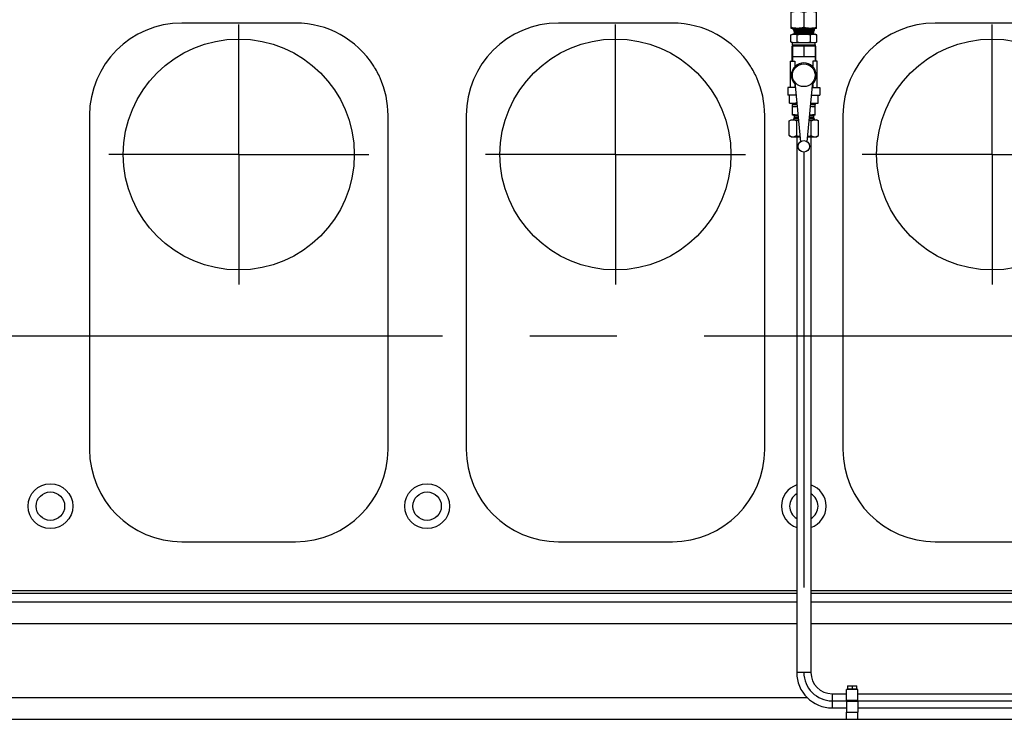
# Model space of a CAD drawing. Header units: millimetres. Extents: x 0 to 1189, y 0 to 841.
# Tile 135 of 184: x 552 to 607, y 584 to 623. Entities that reach past the tile are written whole.
import ezdxf

# ---------------------------------------------------------------- set-up
doc = ezdxf.new("R2010")
doc.units = ezdxf.units.MM
doc.header["$LTSCALE"] = 65.395
doc.linetypes.add('CENTER', pattern=[0.6, 0.375, -0.075, 0.075, -0.075])
for name, color, linetype in [('1947_111100_12_SIMPLE1_T1_X_PBL222', 7, 'CONTINUOUS'), ('1947_111100_12_SIMPLE1_X_ABL221', 7, 'CONTINUOUS'), ('1947_111200_09_SIMPLE1_C_ABL225', 7, 'CONTINUOUS'), ('1947_111200_09_SIMPLE1_T6_C_PBL400', 7, 'CONTINUOUS'), ('1947_111200_09_SIMPLE1_T6_C_PBL401', 7, 'CONTINUOUS'), ('1947_111200_09_SIMPLE1_T6_C_PBL402', 7, 'CONTINUOUS'), ('25007_153202_03_ABL434', 7, 'CONTINUOUS'), ('25007_153202_03_T1_PBL449', 7, 'CONTINUOUS'), ('25007_153501_01_PBL450', 7, 'CONTINUOUS'), ('32007_153200_19_ABL344', 7, 'CONTINUOUS'), ('32007_153200_19_T1_PBL360', 7, 'CONTINUOUS'), ('32007_153701_05_PBL349', 7, 'CONTINUOUS'), ('32087_000000_TLKGS_MARKETING_ABL3', 7, 'CONTINUOUS'), ('32087_030000_TLKGS_V_ABL9', 7, 'CONTINUOUS'), ('32087_100000_TLKGS_V_ABL206', 7, 'CONTINUOUS'), ('32087_111000_01_SIMPLE1_X_ABL220', 7, 'CONTINUOUS'), ('8M32E_GENSET_GENERATOR_ABL368', 7, 'CONTINUOUS'), ('8M32E_GENSET_GENERATOR_T1_PBL369', 7, 'CONTINUOUS'), ('8M32E_GENSET_GRUNDRAHMEN_ABL59', 7, 'CONTINUOUS'), ('8M32E_GENSET_GRUNDRAHMEN_T1_PBL60', 7, 'CONTINUOUS'), ('8M32E_GENSET_VERROHRUNG_ABL25', 7, 'CONTINUOUS'), ('D3870-A2-S-20_PBL431', 7, 'CONTINUOUS'), ('D3870-A2-S-20_PBL436', 7, 'CONTINUOUS'), ('D3870-A2-S-20_PBL459', 7, 'CONTINUOUS'), ('D3901-S20A-G3_4_PBL432', 7, 'CONTINUOUS'), ('D3901-S20A-G3_4_PBL435', 7, 'CONTINUOUS'), ('D3901-S20A-M_PBL451', 7, 'CONTINUOUS'), ('D7603-A27X32-CU_PBL466', 7, 'CONTINUOUS'), ('D7603-A27X32-CU_PBL467', 7, 'CONTINUOUS'), ('D931_1-M8X65_PBL367', 7, 'CONTINUOUS'), ('KUGELHAHN_G3_4_LEGRIS_PBL433', 7, 'CONTINUOUS'), ('new_view_2_VBL0', 7, 'CONTINUOUS'), ('RKD1000-20_PBL350', 7, 'CONTINUOUS'), ('RKD1000-20_PBL366', 7, 'CONTINUOUS')]:
    doc.layers.add(name, color=color, linetype=linetype)

# ---------------------------------------------------------------- blocks, each defined once
blk = doc.blocks.new('1947_111100_12_SIMPLE1_T1_X_PBL222', base_point=(530.378, 621.461))
at = {"layer": '1947_111100_12_SIMPLE1_T1_X_PBL222', "color": 9, "linetype": 'Continuous'}
for p, q in [((595.538, 591.201), (429.738, 591.201)), ((631.018, 591.201), (596.338, 591.201))]:
    blk.add_line(p, q, dxfattribs=at)
at = {"layer": '1947_111100_12_SIMPLE1_T1_X_PBL222', "color": 7, "linetype": 'Continuous'}
for p, q in [((595.538, 591.041), (429.738, 591.041)), ((631.018, 591.041), (596.338, 591.041)), ((595.538, 590.561), (429.738, 590.561)), ((631.018, 590.561), (596.338, 590.561)), ((433.526, 589.361), (595.538, 589.361)), ((596.338, 589.361), (627.231, 589.361)), ((596.151, 585.161), (431.738, 585.161))]:
    blk.add_line(p, q, dxfattribs=at)
for centre, radius in [((553.538, 595.961), 1.26), ((574.738, 595.961), 1.26), ((553.538, 595.961), 0.8), ((574.738, 595.961), 0.8)]:
    blk.add_circle(centre, radius, dxfattribs=at)
for radius, start, end in [(1.26, 108.5183, 251.4817), (1.26, 288.5183, 71.4817), (0.8, 120, 240), (0.8, 300, 60)]:
    blk.add_arc((595.938, 595.961), radius, start, end, dxfattribs=at)
blk = doc.blocks.new('1947_111100_12_SIMPLE1_X_ABL221', base_point=(530.378, 621.461))
at = {"layer": '1947_111100_12_SIMPLE1_T1_X_PBL222'}
blk.add_blockref('1947_111100_12_SIMPLE1_T1_X_PBL222', (530.378, 621.461), dxfattribs=at)
blk = doc.blocks.new('32087_111000_01_SIMPLE1_X_ABL220', base_point=(530.378, 621.461))
at = {"layer": '1947_111100_12_SIMPLE1_X_ABL221'}
blk.add_blockref('1947_111100_12_SIMPLE1_X_ABL221', (530.378, 621.461), dxfattribs=at)
blk = doc.blocks.new('1947_111200_09_SIMPLE1_T6_C_PBL400', base_point=(564.139, 608.561))
at = {"layer": '1947_111200_09_SIMPLE1_T6_C_PBL400', "color": 7, "linetype": 'Continuous'}
for p, q in [((567.339, 623.161), (560.939, 623.161)), ((555.739, 617.961), (555.739, 599.161)), ((572.539, 599.161), (572.539, 617.957)), ((560.939, 593.961), (567.339, 593.961))]:
    blk.add_line(p, q, dxfattribs=at)
at = {"layer": '1947_111200_09_SIMPLE1_T6_C_PBL400', "color": 2, "linetype": 'CENTER'}
for q in [(564.139, 623.081), (556.819, 615.761), (571.459, 615.761), (564.139, 608.441)]:
    blk.add_line((564.139, 615.761), q, dxfattribs=at)
at = {"layer": '1947_111200_09_SIMPLE1_T6_C_PBL400', "color": 7, "linetype": 'Continuous'}
blk.add_circle((564.139, 615.761), 6.5, dxfattribs=at)
for centre, radius, start, end in [((560.939, 617.961), 5.2, 90, 180), ((567.339, 617.961), 5.2, 32.2971, 90), ((567.382, 617.983), 5.152, 23.9005, 32.3361), ((567.322, 617.957), 5.217, 0, 23.9005), ((560.939, 599.161), 5.2, 180, 270), ((567.339, 599.161), 5.2, 270, 360)]:
    blk.add_arc(centre, radius, start, end, dxfattribs=at)
blk = doc.blocks.new('1947_111200_09_SIMPLE1_T6_C_PBL401', base_point=(585.339, 608.561))
at = {"layer": '1947_111200_09_SIMPLE1_T6_C_PBL401', "color": 7, "linetype": 'Continuous'}
for p, q in [((588.539, 623.161), (582.139, 623.161)), ((576.939, 617.961), (576.939, 599.161)), ((593.739, 599.161), (593.739, 617.957)), ((582.139, 593.961), (588.539, 593.961))]:
    blk.add_line(p, q, dxfattribs=at)
at = {"layer": '1947_111200_09_SIMPLE1_T6_C_PBL401', "color": 2, "linetype": 'CENTER'}
for q in [(585.339, 623.081), (578.019, 615.761), (592.659, 615.761), (585.339, 608.441)]:
    blk.add_line((585.339, 615.761), q, dxfattribs=at)
at = {"layer": '1947_111200_09_SIMPLE1_T6_C_PBL401', "color": 7, "linetype": 'Continuous'}
blk.add_circle((585.339, 615.761), 6.5, dxfattribs=at)
for centre, radius, start, end in [((582.139, 617.961), 5.2, 90, 180), ((588.539, 617.961), 5.2, 32.2971, 90), ((588.581, 617.983), 5.152, 23.9005, 32.3361), ((588.522, 617.957), 5.217, 0, 23.9005), ((582.139, 599.161), 5.2, 180, 270), ((588.539, 599.161), 5.2, 270, 360)]:
    blk.add_arc(centre, radius, start, end, dxfattribs=at)
blk = doc.blocks.new('1947_111200_09_SIMPLE1_T6_C_PBL402', base_point=(606.538, 608.561))
at = {"layer": '1947_111200_09_SIMPLE1_T6_C_PBL402', "color": 7, "linetype": 'Continuous'}
for p, q in [((609.738, 623.161), (603.338, 623.161)), ((598.138, 617.961), (598.138, 599.161)), ((614.938, 599.161), (614.938, 617.957)), ((603.338, 593.961), (609.738, 593.961))]:
    blk.add_line(p, q, dxfattribs=at)
at = {"layer": '1947_111200_09_SIMPLE1_T6_C_PBL402', "color": 2, "linetype": 'CENTER'}
for q in [(606.538, 623.081), (599.218, 615.761), (613.858, 615.761), (606.538, 608.441)]:
    blk.add_line((606.538, 615.761), q, dxfattribs=at)
at = {"layer": '1947_111200_09_SIMPLE1_T6_C_PBL402', "color": 7, "linetype": 'Continuous'}
blk.add_circle((606.538, 615.761), 6.5, dxfattribs=at)
for centre, radius, start, end in [((603.338, 617.961), 5.2, 90, 180), ((609.738, 617.961), 5.2, 32.2971, 90), ((609.781, 617.983), 5.152, 23.9005, 32.3361), ((609.721, 617.957), 5.217, 0, 23.9005), ((603.338, 599.161), 5.2, 180, 270), ((609.738, 599.161), 5.2, 270, 360)]:
    blk.add_arc(centre, radius, start, end, dxfattribs=at)
blk = doc.blocks.new('1947_111200_09_SIMPLE1_C_ABL225', base_point=(533.618, 625.511))
at = {"layer": '1947_111200_09_SIMPLE1_T6_C_PBL400'}
blk.add_blockref('1947_111200_09_SIMPLE1_T6_C_PBL400', (564.139, 608.561), dxfattribs=at)
at = {"layer": '1947_111200_09_SIMPLE1_T6_C_PBL401'}
blk.add_blockref('1947_111200_09_SIMPLE1_T6_C_PBL401', (585.339, 608.561), dxfattribs=at)
at = {"layer": '1947_111200_09_SIMPLE1_T6_C_PBL402'}
blk.add_blockref('1947_111200_09_SIMPLE1_T6_C_PBL402', (606.538, 608.561), dxfattribs=at)
blk = doc.blocks.new('32087_100000_TLKGS_V_ABL206', base_point=(529.878, 634.561))
at = {"layer": '1947_111200_09_SIMPLE1_C_ABL225'}
blk.add_blockref('1947_111200_09_SIMPLE1_C_ABL225', (533.618, 625.511), dxfattribs=at)
at = {"layer": '32087_111000_01_SIMPLE1_X_ABL220'}
blk.add_blockref('32087_111000_01_SIMPLE1_X_ABL220', (530.378, 621.461), dxfattribs=at)
blk = doc.blocks.new('32087_030000_TLKGS_V_ABL9', base_point=(505.894, 653.181))
at = {"layer": '32087_100000_TLKGS_V_ABL206'}
blk.add_blockref('32087_100000_TLKGS_V_ABL206', (529.878, 634.561), dxfattribs=at)
blk = doc.blocks.new('32087_000000_TLKGS_MARKETING_ABL3', base_point=(505.332, 653.181))
at = {"layer": '32087_030000_TLKGS_V_ABL9'}
blk.add_blockref('32087_030000_TLKGS_V_ABL9', (505.894, 653.181), dxfattribs=at)
blk = doc.blocks.new('32007_153200_19_T1_PBL360', base_point=(630.828, 600.681))
at = {"layer": '32007_153200_19_T1_PBL360', "color": 7, "linetype": 'Continuous'}
for p, q in [((595.538, 616.761), (595.538, 586.601)), ((596.338, 616.761), (596.338, 586.601)), ((597.538, 585.401), (598.338, 585.401)), ((598.978, 585.401), (631.938, 585.401)), ((597.538, 584.601), (598.338, 584.601)), ((598.978, 584.601), (631.938, 584.601))]:
    blk.add_line(p, q, dxfattribs=at)
at = {"layer": '32007_153200_19_T1_PBL360', "color": 2, "linetype": 'CENTER'}
for p, q in [((595.938, 615.909), (595.938, 586.601)), ((597.538, 585.001), (598.503, 585.001)), ((598.813, 585.001), (632.103, 585.001))]:
    blk.add_line(p, q, dxfattribs=at)
at = {"layer": '32007_153200_19_T1_PBL360', "color": 9, "linetype": 'Continuous'}
for p, q in [((596.338, 586.601), (595.538, 586.601)), ((597.538, 585.401), (597.538, 584.601))]:
    blk.add_line(p, q, dxfattribs=at)
at = {"layer": '32007_153200_19_T1_PBL360', "color": 7, "linetype": 'Continuous'}
for radius in [2, 1.2]:
    blk.add_arc((597.538, 586.601), radius, 180, 270, dxfattribs=at)
at = {"layer": '32007_153200_19_T1_PBL360', "color": 2, "linetype": 'CENTER'}
blk.add_arc((597.538, 586.601), 1.6, 180, 270, dxfattribs=at)
blk = doc.blocks.new('D3870-A2-S-20_PBL431', base_point=(595.938, 617.241))
at = {"layer": 'D3870-A2-S-20_PBL431', "color": 7, "linetype": 'Continuous'}
for p, q in [((595.107, 617.651), (595.218, 617.721)), ((595.107, 616.825), (595.107, 617.651)), ((595.218, 617.721), (595.628, 617.721)), ((595.523, 617.651), (595.523, 616.825)), ((596.249, 617.721), (596.658, 617.721)), ((596.354, 616.825), (596.354, 617.651)), ((596.77, 617.651), (596.658, 617.721)), ((596.77, 616.825), (596.77, 617.651)), ((595.218, 616.761), (595.107, 616.825)), ((595.218, 616.761), (595.719, 616.761)), ((596.157, 616.761), (596.658, 616.761)), ((596.658, 616.761), (596.77, 616.825))]:
    blk.add_line(p, q, dxfattribs=at)
for centre, start, end in [((596.064, 615.927), 103.843, 107.4196), ((595.813, 615.927), 72.5804, 76.157)]:
    blk.add_arc(centre, 1.807, start, end, dxfattribs=at)
for points, knots in [([(595.107, 617.651), (595.123, 617.661), (595.187, 617.698), (595.261, 617.721), (595.315, 617.721)], [0, 0, 0, 0, 0.264854, 1, 1, 1, 1]), ([(595.315, 617.721), (595.332, 617.721), (595.406, 617.714), (595.475, 617.681), (595.523, 617.651)], [0, 0, 0, 0, 0.239943, 1, 1, 1, 1]), ([(596.354, 617.651), (596.37, 617.661), (596.434, 617.698), (596.508, 617.721), (596.562, 617.721)], [0, 0, 0, 0, 0.264854, 1, 1, 1, 1]), ([(596.562, 617.721), (596.579, 617.721), (596.653, 617.714), (596.722, 617.681), (596.77, 617.651)], [0, 0, 0, 0, 0.239943, 1, 1, 1, 1]), ([(595.107, 616.825), (595.123, 616.815), (595.188, 616.781), (595.261, 616.761), (595.315, 616.761)], [0, 0, 0, 0, 0.263017, 1, 1, 1, 1]), ([(595.315, 616.761), (595.332, 616.761), (595.405, 616.767), (595.475, 616.797), (595.523, 616.825)], [0, 0, 0, 0, 0.241275, 1, 1, 1, 1]), ([(596.354, 616.825), (596.371, 616.815), (596.435, 616.781), (596.508, 616.761), (596.562, 616.761)], [0, 0, 0, 0, 0.263017, 1, 1, 1, 1]), ([(596.562, 616.761), (596.579, 616.761), (596.653, 616.767), (596.722, 616.797), (596.77, 616.825)], [0, 0, 0, 0, 0.241275, 1, 1, 1, 1])]:
    blk.add_open_spline(points, degree=3, knots=knots, dxfattribs=at)
for points in [[(595.523, 616.825), (595.587, 616.807), (595.652, 616.791), (595.717, 616.78)], [(596.159, 616.78), (596.225, 616.791), (596.29, 616.807), (596.354, 616.825)]]:
    blk.add_open_spline(points, degree=3, dxfattribs=at)
blk = doc.blocks.new('D3901-S20A-G3_4_PBL432', base_point=(595.938, 618.151))
at = {"layer": 'D3901-S20A-G3_4_PBL432', "color": 7, "linetype": 'Continuous'}
for p, q in [((595.546, 618.581), (595.298, 618.581)), ((595.298, 617.981), (595.298, 618.581)), ((595.557, 618.461), (595.298, 618.461)), ((596.578, 618.461), (596.319, 618.461)), ((596.578, 618.581), (596.331, 618.581)), ((596.578, 617.981), (596.578, 618.581)), ((595.603, 617.981), (595.298, 617.981)), ((595.398, 617.933), (595.398, 617.834)), ((596.578, 617.981), (596.273, 617.981)), ((596.478, 617.933), (596.478, 617.834)), ((595.392, 617.81), (595.34, 617.721)), ((595.387, 617.802), (595.62, 617.802)), ((595.392, 617.81), (595.398, 617.834)), ((596.256, 617.802), (596.489, 617.802)), ((596.485, 617.81), (596.478, 617.834)), ((596.485, 617.81), (596.536, 617.721))]:
    blk.add_line(p, q, dxfattribs=at)
at = {"layer": 'D3901-S20A-G3_4_PBL432', "color": 9, "linetype": 'Continuous'}
for p, q in [((595.398, 617.933), (595.608, 617.933)), ((596.269, 617.933), (596.478, 617.933)), ((595.619, 617.81), (595.392, 617.81)), ((595.617, 617.834), (595.398, 617.834)), ((596.485, 617.81), (596.257, 617.81)), ((596.478, 617.834), (596.259, 617.834))]:
    blk.add_line(p, q, dxfattribs=at)
at = {"layer": 'D3901-S20A-G3_4_PBL432', "color": 2, "linetype": 'Continuous'}
for p, q in [((595.387, 617.721), (595.387, 617.802)), ((596.489, 617.721), (596.489, 617.802))]:
    blk.add_line(p, q, dxfattribs=at)
at = {"layer": 'D3901-S20A-G3_4_PBL432', "color": 7, "linetype": 'Continuous'}
for centre, start, end in [((595.35, 617.933), 0, 90), ((596.526, 617.933), 90, 180)]:
    blk.add_arc(centre, 0.048, start, end, dxfattribs=at)
for points in [[(595.557, 618.459), (595.47, 618.455), (595.384, 618.443), (595.298, 618.425)], [(596.578, 618.425), (596.493, 618.443), (596.406, 618.455), (596.319, 618.459)], [(595.603, 617.981), (595.501, 617.982), (595.398, 617.996), (595.298, 618.017)], [(596.578, 618.017), (596.478, 617.996), (596.376, 617.982), (596.274, 617.981)]]:
    blk.add_open_spline(points, degree=3, dxfattribs=at)
blk = doc.blocks.new('D7603-A27X32-CU_PBL467', base_point=(595.938, 618.621))
at = {"layer": 'D7603-A27X32-CU_PBL467', "color": 7, "linetype": 'Continuous'}
for p, q in [((595.3, 618.661), (595.3, 618.581)), ((596.576, 618.661), (596.576, 618.581))]:
    blk.add_line(p, q, dxfattribs=at)
blk = doc.blocks.new('32007_153200_19_ABL344', base_point=(631.093, 601.415))
at = {"layer": '32007_153200_19_T1_PBL360'}
blk.add_blockref('32007_153200_19_T1_PBL360', (630.828, 600.681), dxfattribs=at)
at = {"layer": 'D3870-A2-S-20_PBL431'}
blk.add_blockref('D3870-A2-S-20_PBL431', (595.938, 617.241), dxfattribs=at)
at = {"layer": 'D3901-S20A-G3_4_PBL432'}
blk.add_blockref('D3901-S20A-G3_4_PBL432', (595.938, 618.151), dxfattribs=at)
at = {"layer": 'D7603-A27X32-CU_PBL467'}
blk.add_blockref('D7603-A27X32-CU_PBL467', (595.938, 618.621), dxfattribs=at)
blk = doc.blocks.new('32007_153701_05_PBL349', base_point=(598.658, 584.161))
at = {"layer": '32007_153701_05_PBL349', "color": 7, "linetype": 'Continuous'}
for p, q in [((598.338, 584.361), (598.978, 584.361)), ((598.338, 583.961), (598.338, 584.361)), ((598.978, 583.961), (598.978, 584.361))]:
    blk.add_line(p, q, dxfattribs=at)
blk = doc.blocks.new('RKD1000-20_PBL350', base_point=(598.658, 584.671))
at = {"layer": 'RKD1000-20_PBL350', "color": 7, "linetype": 'Continuous'}
for p, q in [((598.338, 584.981), (598.978, 584.981)), ((598.338, 584.981), (598.338, 584.361)), ((598.978, 584.981), (598.978, 584.361)), ((598.338, 584.361), (598.978, 584.361))]:
    blk.add_line(p, q, dxfattribs=at)
blk = doc.blocks.new('RKD1000-20_PBL366', base_point=(598.658, 585.331))
at = {"layer": 'RKD1000-20_PBL366', "color": 7, "linetype": 'Continuous'}
for p, q in [((598.978, 585.641), (598.338, 585.641)), ((598.338, 585.021), (598.338, 585.641)), ((598.978, 585.021), (598.978, 585.641)), ((598.978, 585.021), (598.338, 585.021))]:
    blk.add_line(p, q, dxfattribs=at)
blk = doc.blocks.new('D931_1-M8X65_PBL367', base_point=(598.658, 585.417))
at = {"layer": 'D931_1-M8X65_PBL367', "color": 7, "linetype": 'Continuous'}
for p, q in [((598.398, 585.853), (598.918, 585.853)), ((598.398, 585.853), (598.398, 585.665)), ((598.658, 585.842), (598.658, 585.665)), ((598.918, 585.665), (598.918, 585.853)), ((598.918, 585.665), (598.398, 585.665)), ((598.426, 585.641), (598.426, 585.665)), ((598.89, 585.641), (598.89, 585.665)), ((598.503, 584.981), (598.503, 585.021)), ((598.813, 584.981), (598.813, 585.021))]:
    blk.add_line(p, q, dxfattribs=at)
for points in [[(598.398, 585.842), (598.441, 585.849), (598.485, 585.853), (598.528, 585.853)], [(598.528, 585.853), (598.572, 585.853), (598.615, 585.849), (598.658, 585.842)], [(598.658, 585.842), (598.701, 585.849), (598.745, 585.853), (598.788, 585.853)], [(598.788, 585.853), (598.832, 585.853), (598.875, 585.849), (598.918, 585.842)]]:
    blk.add_open_spline(points, degree=3, dxfattribs=at)
blk = doc.blocks.new('KUGELHAHN_G3_4_LEGRIS_PBL433', base_point=(595.938, 618.881))
at = {"layer": 'KUGELHAHN_G3_4_LEGRIS_PBL433', "color": 7, "linetype": 'Continuous'}
for p, q in [((596.603, 621.861), (595.273, 621.861)), ((595.298, 621.861), (595.298, 621.021)), ((595.938, 621.861), (595.938, 621.261)), ((596.578, 621.861), (596.578, 621.021)), ((596.578, 621.261), (595.298, 621.261)), ((595.178, 621.021), (595.439, 621.021)), ((595.178, 621.021), (595.178, 619.541)), ((595.439, 621.021), (595.439, 620.698)), ((596.698, 621.021), (596.438, 621.021)), ((596.438, 621.021), (596.438, 620.698)), ((596.698, 619.541), (596.698, 621.021)), ((595.454, 619.541), (595.038, 619.541)), ((595.038, 619.541), (595.038, 619.101)), ((595.426, 619.837), (595.746, 616.477)), ((595.439, 619.707), (595.439, 619.541)), ((596.13, 616.477), (596.45, 619.837)), ((596.422, 619.541), (596.838, 619.541)), ((596.438, 619.707), (596.438, 619.541)), ((596.838, 619.541), (596.838, 619.101)), ((595.496, 619.101), (595.038, 619.101)), ((595.13, 618.661), (595.13, 619.101)), ((596.38, 619.101), (596.838, 619.101)), ((596.747, 618.661), (596.747, 619.101)), ((595.13, 618.661), (595.538, 618.661)), ((595.534, 618.661), (595.534, 618.704)), ((596.338, 618.661), (596.747, 618.661)), ((596.342, 618.661), (596.342, 618.704))]:
    blk.add_line(p, q, dxfattribs=at)
at = {"layer": 'KUGELHAHN_G3_4_LEGRIS_PBL433', "color": 2, "linetype": 'Continuous'}
for p, q in [((595.273, 621.861), (595.273, 621.021)), ((596.603, 621.861), (596.603, 621.021))]:
    blk.add_line(p, q, dxfattribs=at)
at = {"layer": 'KUGELHAHN_G3_4_LEGRIS_PBL433', "color": 7, "linetype": 'Continuous'}
for centre, radius in [((595.938, 620.221), 0.64), ((595.938, 616.221), 0.32)]:
    blk.add_circle(centre, radius, dxfattribs=at)
blk.add_arc((595.938, 620.221), 0.7, 316.8691, 223.1309, dxfattribs=at)
blk = doc.blocks.new('D3901-S20A-G3_4_PBL435', base_point=(595.938, 622.401))
at = {"layer": 'D3901-S20A-G3_4_PBL435', "color": 7, "linetype": 'Continuous'}
for p, q in [((595.338, 622.805), (595.338, 622.861)), ((596.538, 622.805), (596.538, 622.861)), ((595.199, 622.505), (595.298, 622.541)), ((595.199, 622.097), (595.199, 622.505)), ((595.298, 622.541), (596.578, 622.541)), ((596.538, 622.805), (595.338, 622.805)), ((595.338, 622.805), (595.392, 622.712)), ((596.489, 622.72), (595.387, 622.72)), ((595.398, 622.688), (595.398, 622.589)), ((595.569, 622.097), (595.569, 622.505)), ((596.308, 622.097), (596.308, 622.505)), ((596.478, 622.688), (596.478, 622.589)), ((596.538, 622.805), (596.485, 622.712)), ((596.677, 622.505), (596.578, 622.541)), ((596.677, 622.097), (596.677, 622.505)), ((595.298, 622.061), (595.199, 622.097)), ((595.298, 622.061), (596.578, 622.061)), ((595.298, 621.941), (595.298, 622.061)), ((595.298, 621.941), (596.578, 621.941)), ((596.578, 622.061), (596.677, 622.097)), ((596.578, 621.941), (596.578, 622.061))]:
    blk.add_line(p, q, dxfattribs=at)
at = {"layer": 'D3901-S20A-G3_4_PBL435', "color": 2, "linetype": 'Continuous'}
for p, q in [((595.387, 622.861), (595.387, 622.72)), ((596.489, 622.861), (596.489, 622.72))]:
    blk.add_line(p, q, dxfattribs=at)
at = {"layer": 'D3901-S20A-G3_4_PBL435', "color": 9, "linetype": 'Continuous'}
for p, q in [((595.392, 622.712), (596.485, 622.712)), ((595.398, 622.688), (596.478, 622.688)), ((596.478, 622.589), (595.398, 622.589))]:
    blk.add_line(p, q, dxfattribs=at)
at = {"layer": 'D3901-S20A-G3_4_PBL435', "color": 7, "linetype": 'Continuous'}
for centre, radius, start, end in [((595.35, 622.589), 0.048, 270, 360), ((595.384, 622.097), 0.444, 90.0125, 94.3338), ((595.35, 622.688), 0.048, 0, 30), ((596.526, 622.688), 0.048, 150, 180), ((596.526, 622.589), 0.048, 180, 270), ((596.492, 622.097), 0.444, 85.6523, 89.9894)]:
    blk.add_arc(centre, radius, start, end, dxfattribs=at)
for points in [[(595.199, 622.505), (595.248, 622.522), (595.299, 622.536), (595.351, 622.539)], [(595.569, 622.505), (595.69, 622.527), (595.814, 622.541), (595.938, 622.541)], [(595.938, 622.541), (596.062, 622.541), (596.186, 622.527), (596.308, 622.505)], [(596.526, 622.539), (596.578, 622.536), (596.629, 622.522), (596.677, 622.505)], [(595.569, 622.097), (595.69, 622.075), (595.814, 622.061), (595.938, 622.061)], [(595.938, 622.061), (596.062, 622.061), (596.186, 622.075), (596.308, 622.097)]]:
    blk.add_open_spline(points, degree=3, dxfattribs=at)
for points, knots in [([(595.384, 622.541), (595.431, 622.541), (595.494, 622.53), (595.554, 622.51), (595.569, 622.505)], [0, 0, 0, 0, 0.744301, 1, 1, 1, 1]), ([(596.308, 622.505), (596.323, 622.51), (596.383, 622.53), (596.446, 622.541), (596.492, 622.541)], [0, 0, 0, 0, 0.255696, 1, 1, 1, 1]), ([(595.199, 622.097), (595.214, 622.091), (595.274, 622.071), (595.337, 622.061), (595.384, 622.061)], [0, 0, 0, 0, 0.255696, 1, 1, 1, 1]), ([(595.384, 622.061), (595.431, 622.061), (595.494, 622.071), (595.554, 622.091), (595.569, 622.097)], [0, 0, 0, 0, 0.744301, 1, 1, 1, 1]), ([(596.308, 622.097), (596.323, 622.091), (596.383, 622.071), (596.446, 622.061), (596.492, 622.061)], [0, 0, 0, 0, 0.255696, 1, 1, 1, 1]), ([(596.492, 622.061), (596.539, 622.061), (596.602, 622.071), (596.662, 622.091), (596.677, 622.097)], [0, 0, 0, 0, 0.744301, 1, 1, 1, 1])]:
    blk.add_open_spline(points, degree=3, knots=knots, dxfattribs=at)
blk = doc.blocks.new('D3870-A2-S-20_PBL436', base_point=(595.938, 623.341))
at = {"layer": 'D3870-A2-S-20_PBL436', "color": 7, "linetype": 'Continuous'}
for p, q in [((596.658, 623.821), (595.218, 623.821)), ((595.218, 622.861), (595.218, 623.821)), ((595.938, 623.756), (595.938, 622.93)), ((596.658, 622.861), (596.658, 623.821)), ((596.658, 622.861), (595.218, 622.861))]:
    blk.add_line(p, q, dxfattribs=at)
for points in [[(595.578, 623.821), (595.456, 623.821), (595.334, 623.795), (595.218, 623.756)], [(595.938, 623.756), (595.823, 623.795), (595.7, 623.821), (595.578, 623.821)], [(596.298, 623.821), (596.176, 623.821), (596.054, 623.795), (595.938, 623.756)], [(596.658, 623.756), (596.543, 623.795), (596.42, 623.821), (596.298, 623.821)], [(595.578, 622.861), (595.456, 622.861), (595.333, 622.889), (595.218, 622.93)], [(595.938, 622.93), (595.823, 622.889), (595.7, 622.861), (595.578, 622.861)], [(596.298, 622.861), (596.176, 622.861), (596.053, 622.889), (595.938, 622.93)], [(596.658, 622.93), (596.543, 622.889), (596.42, 622.861), (596.298, 622.861)]]:
    blk.add_open_spline(points, degree=3, dxfattribs=at)
blk = doc.blocks.new('25007_153202_03_T1_PBL449', base_point=(595.938, 625.291))
at = {"layer": '25007_153202_03_T1_PBL449', "color": 7, "linetype": 'Continuous'}
for p, q in [((595.538, 623.821), (595.538, 626.761)), ((596.338, 623.821), (596.338, 626.761))]:
    blk.add_line(p, q, dxfattribs=at)
at = {"layer": '25007_153202_03_T1_PBL449', "color": 2, "linetype": 'CENTER'}
blk.add_line((595.938, 623.821), (595.938, 626.761), dxfattribs=at)
at = {"layer": '25007_153202_03_T1_PBL449', "color": 9, "linetype": 'Continuous'}
blk.add_line((595.538, 625.161), (596.338, 625.161), dxfattribs=at)
at = {"layer": '25007_153202_03_T1_PBL449', "color": 7, "linetype": 'Continuous'}
blk.add_arc((595.938, 626.761), 0.4, 0, 180, dxfattribs=at)
blk = doc.blocks.new('25007_153501_01_PBL450', base_point=(595.938, 626.761))
at = {"layer": '25007_153501_01_PBL450', "color": 7, "linetype": 'Continuous'}
for p, q in [((595.238, 627.188), (595.465, 627.581)), ((595.465, 627.581), (595.919, 627.581)), ((595.958, 627.581), (596.412, 627.581)), ((596.412, 627.581), (596.639, 627.188)), ((594.991, 626.761), (595.218, 627.154)), ((595.218, 626.368), (594.991, 626.761)), ((596.658, 627.154), (596.885, 626.761)), ((596.885, 626.761), (596.658, 626.368)), ((595.465, 625.941), (595.238, 626.334)), ((596.639, 626.334), (596.412, 625.941)), ((595.538, 625.941), (595.465, 625.941)), ((596.412, 625.941), (596.338, 625.941))]:
    blk.add_line(p, q, dxfattribs=at)
blk = doc.blocks.new('D3901-S20A-M_PBL451', base_point=(595.938, 627.064))
at = {"layer": 'D3901-S20A-M_PBL451', "color": 7, "linetype": 'Continuous'}
for p, q in [((595.569, 627.401), (595.55, 627.368)), ((595.607, 627.401), (595.569, 627.401)), ((596.308, 627.401), (596.27, 627.401)), ((596.327, 627.368), (596.308, 627.401)), ((595.218, 626.794), (595.199, 626.761)), ((595.199, 626.761), (595.218, 626.728)), ((596.677, 626.761), (596.658, 626.794)), ((596.658, 626.728), (596.677, 626.761))]:
    blk.add_line(p, q, dxfattribs=at)
blk = doc.blocks.new('D3870-A2-S-20_PBL459', base_point=(595.938, 626.876))
at = {"layer": 'D3870-A2-S-20_PBL459', "color": 7, "linetype": 'Continuous'}
for p, q in [((595.218, 627.176), (595.938, 627.592)), ((595.938, 627.592), (596.658, 627.176)), ((595.218, 626.345), (595.218, 627.176)), ((596.658, 627.176), (596.658, 626.345)), ((595.538, 626.16), (595.218, 626.345)), ((596.658, 626.345), (596.338, 626.16))]:
    blk.add_line(p, q, dxfattribs=at)
blk.add_arc((595.938, 626.761), 0.72, 304.0319, 235.9688, dxfattribs=at)
blk = doc.blocks.new('D7603-A27X32-CU_PBL466', base_point=(595.938, 621.901))
at = {"layer": 'D7603-A27X32-CU_PBL466', "color": 7, "linetype": 'Continuous'}
for p, q in [((595.3, 621.941), (595.3, 621.861)), ((596.576, 621.941), (596.576, 621.861))]:
    blk.add_line(p, q, dxfattribs=at)
blk = doc.blocks.new('25007_153202_03_ABL434', base_point=(595.938, 624.726))
at = {"layer": '25007_153202_03_T1_PBL449'}
blk.add_blockref('25007_153202_03_T1_PBL449', (595.938, 625.291), dxfattribs=at)
at = {"layer": '25007_153501_01_PBL450'}
blk.add_blockref('25007_153501_01_PBL450', (595.938, 626.761), dxfattribs=at)
at = {"layer": 'D3870-A2-S-20_PBL436'}
blk.add_blockref('D3870-A2-S-20_PBL436', (595.938, 623.341), dxfattribs=at)
at = {"layer": 'D3870-A2-S-20_PBL459'}
blk.add_blockref('D3870-A2-S-20_PBL459', (595.938, 626.876), dxfattribs=at)
at = {"layer": 'D3901-S20A-G3_4_PBL435'}
blk.add_blockref('D3901-S20A-G3_4_PBL435', (595.938, 622.401), dxfattribs=at)
at = {"layer": 'D3901-S20A-M_PBL451'}
blk.add_blockref('D3901-S20A-M_PBL451', (595.938, 627.064), dxfattribs=at)
at = {"layer": 'D7603-A27X32-CU_PBL466'}
blk.add_blockref('D7603-A27X32-CU_PBL466', (595.938, 621.901), dxfattribs=at)
blk = doc.blocks.new('8M32E_GENSET_VERROHRUNG_ABL25', base_point=(593.858, 615.821))
at = {"layer": '25007_153202_03_ABL434'}
blk.add_blockref('25007_153202_03_ABL434', (595.938, 624.726), dxfattribs=at)
at = {"layer": '32007_153200_19_ABL344'}
blk.add_blockref('32007_153200_19_ABL344', (631.093, 601.415), dxfattribs=at)
at = {"layer": '32007_153701_05_PBL349'}
blk.add_blockref('32007_153701_05_PBL349', (598.658, 584.161), dxfattribs=at)
at = {"layer": 'D931_1-M8X65_PBL367'}
blk.add_blockref('D931_1-M8X65_PBL367', (598.658, 585.417), dxfattribs=at)
at = {"layer": 'KUGELHAHN_G3_4_LEGRIS_PBL433'}
blk.add_blockref('KUGELHAHN_G3_4_LEGRIS_PBL433', (595.938, 618.881), dxfattribs=at)
at = {"layer": 'RKD1000-20_PBL350'}
blk.add_blockref('RKD1000-20_PBL350', (598.658, 584.671), dxfattribs=at)
at = {"layer": 'RKD1000-20_PBL366'}
blk.add_blockref('RKD1000-20_PBL366', (598.658, 585.331), dxfattribs=at)
blk = doc.blocks.new('8M32E_GENSET_GRUNDRAHMEN_T1_PBL60', base_point=(600.258, 558.761))
at = {"layer": '8M32E_GENSET_GRUNDRAHMEN_T1_PBL60', "color": 7, "linetype": 'Continuous'}
blk.add_line((428.818, 583.961), (785.418, 583.961), dxfattribs=at)
blk = doc.blocks.new('8M32E_GENSET_GRUNDRAHMEN_ABL59', base_point=(600.258, 558.761))
at = {"layer": '8M32E_GENSET_GRUNDRAHMEN_T1_PBL60'}
blk.add_blockref('8M32E_GENSET_GRUNDRAHMEN_T1_PBL60', (600.258, 558.761), dxfattribs=at)
blk = doc.blocks.new('8M32E_GENSET_GENERATOR_T1_PBL369', base_point=(597.159, 629.061))
at = {"layer": '8M32E_GENSET_GENERATOR_T1_PBL369', "color": 2, "linetype": 'CENTER'}
blk.add_line((394.14, 605.561), (800.178, 605.561), dxfattribs=at)
blk = doc.blocks.new('8M32E_GENSET_GENERATOR_ABL368', base_point=(597.159, 629.061))
at = {"layer": '8M32E_GENSET_GENERATOR_T1_PBL369'}
blk.add_blockref('8M32E_GENSET_GENERATOR_T1_PBL369', (597.159, 629.061), dxfattribs=at)
blk = doc.blocks.new('NEW_VIEW_2_VBL0', base_point=(574.373, 631.232))
at = {"layer": '32087_000000_TLKGS_MARKETING_ABL3'}
blk.add_blockref('32087_000000_TLKGS_MARKETING_ABL3', (505.332, 653.181), dxfattribs=at)
at = {"layer": '8M32E_GENSET_GENERATOR_ABL368'}
blk.add_blockref('8M32E_GENSET_GENERATOR_ABL368', (597.159, 629.061), dxfattribs=at)
at = {"layer": '8M32E_GENSET_GRUNDRAHMEN_ABL59'}
blk.add_blockref('8M32E_GENSET_GRUNDRAHMEN_ABL59', (600.258, 558.761), dxfattribs=at)
at = {"layer": '8M32E_GENSET_VERROHRUNG_ABL25'}
blk.add_blockref('8M32E_GENSET_VERROHRUNG_ABL25', (593.858, 615.821), dxfattribs=at)

msp = doc.modelspace()

# ---------------------------------------------------------------- block references
at = {"layer": 'new_view_2_VBL0'}
msp.add_blockref('NEW_VIEW_2_VBL0', (574.37274, 631.23233), dxfattribs=at)

doc.saveas('drawing.dxf')
